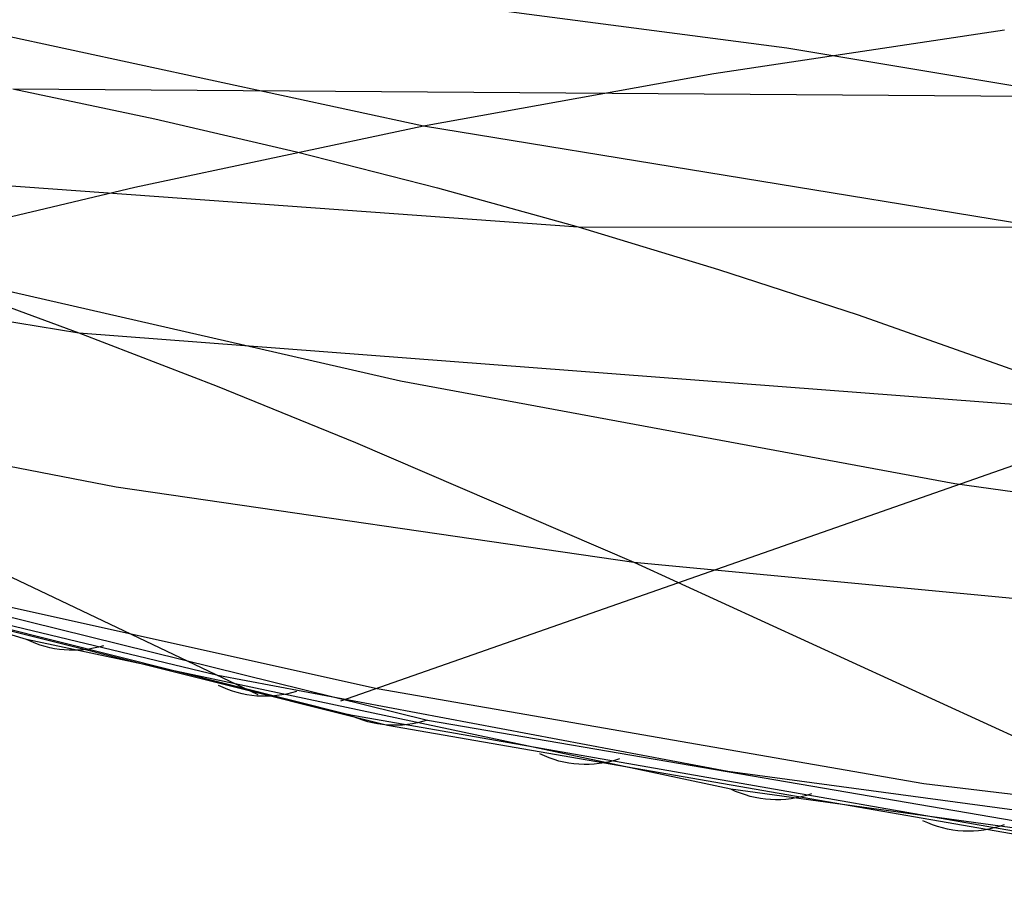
# Model space of a CAD drawing. Extents: x -3378 to 3007, y -425 to 173.
# Tile 143 of 256: x -1665 to -1585, y -21 to 50. Entities that reach past the tile are written whole.
import ezdxf

# ---------------------------------------------------------------- set-up
doc = ezdxf.new("R2010")
doc.units = 0
doc.layers.add('PREDEFINITO', color=7, linetype='CONTINUOUS')

msp = doc.modelspace()

# ---------------------------------------------------------------- linework, layer by layer
at = {"layer": 'PREDEFINITO'}
for p, q in [((-1632.301, 41.498, 1559.869), (-1713.337, 58.999, 1384.539)), ((-1626.564, 51.05, 2511.617), (-1602.586, 47.909, 2502.136)), ((-1584.791, 49.363, 1540.744), (-1608.57, 45.784, 1550.276)), ((-1602.586, 47.909, 2502.136), (-1578.716, 43.932, 2492.788)), ((-1608.57, 45.784, 1550.276), (-1632.301, 41.498, 1559.869)), ((-1665.899, 44.544, 2289.64), (-1578.716, 43.932, 2492.788)), ((-1665.899, 44.544, 2289.64), (-1654.282, 42.11, 2284.651)), ((-1654.282, 42.11, 2284.651), (-1642.701, 39.42, 2279.673)), ((-1632.301, 41.498, 1559.869), (-1655.919, 36.503, 1569.731)), ((-1543.668, 27.031, 1755.612), (-1632.301, 41.498, 1559.869)), ((-1705.584, 39.488, 2065.648), (-1619.648, 33.266, 2269.753)), ((-1642.701, 39.42, 2279.673), (-1631.156, 36.473, 2274.708)), ((-1744.025, 38.212, 1842.249), (-1660.489, 24.62, 2045.296)), ((-1655.919, 36.503, 1569.731), (-1679.161, 30.971, 1579.979)), ((-1631.156, 36.473, 2274.708), (-1619.648, 33.266, 2269.753)), ((-1619.648, 33.266, 2269.753), (-1531.503, 33.208, 2474.069)), ((-1619.648, 33.266, 2269.753), (-1608.177, 29.802, 2264.809)), ((-1634.196, 20.667, 1677.792), (-1679.161, 30.971, 1579.979)), ((-1608.177, 29.802, 2264.809), (-1596.742, 26.093, 2259.876)), ((-1671.775, 28.742, 2050.229), (-1660.489, 24.62, 2045.296)), ((-1596.742, 26.093, 2259.876), (-1573.971, 18.006, 2250.043)), ((-1660.489, 24.62, 2045.296), (-1573.971, 18.006, 2250.043)), ((-1660.489, 24.62, 2045.296), (-1649.184, 20.247, 2040.489)), ((-1699.273, 20.183, 1822.987), (-1657.434, 12.022, 1924.947)), ((-1649.184, 20.247, 2040.489), (-1637.853, 15.648, 2035.81)), ((-1588.842, 12.279, 1777.548), (-1634.196, 20.667, 1677.792)), ((-1664.759, -0.44, 1762.158), (-1732.024, 19.396, 1605.482)), ((-1566.487, 19.909, 1766.245), (-1639.086, -5.502, 1804.234)), ((-1637.853, 15.648, 2035.81), (-1615.088, 5.881, 2026.831)), ((-1687.697, 14.946, 1819.001), (-1645.84, -4.943, 1806.18)), ((-1543.742, 5.994, 1877.892), (-1588.842, 12.279, 1777.548)), ((-1657.434, 12.022, 1924.947), (-1615.088, 5.881, 2026.831)), ((-1691.712, 6.785, 1699.414), (-1638.404, -6.584, 1823.478)), ((-1688.738, 5.923, 1698.031), (-1635.249, -7.448, 1822.044)), ((-1685.621, 6.198, 1696.727), (-1631.974, -7.044, 1820.675)), ((-1685.621, 6.198, 1696.727), (-1631.974, -7.044, 1820.675)), ((-1615.088, 5.881, 2026.831), (-1572.178, 1.772, 2128.718)), ((-1615.088, 5.881, 2026.831), (-1559.711, -19.513, 2006.464)), ((-1684.693, 5.185, 1720.338), (-1649.117, -3.359, 1807.179)), ((-1636.103, -4.484, 1802.705), (-1673.608, 3.826, 1719.987)), ((-1607.16, -12.687, 1896.152), (-1664.759, -0.44, 1762.158)), ((-1649.117, -3.359, 1807.179), (-1607.423, -11.221, 1907.994)), ((-1591.37, -12.245, 1902.298), (-1636.103, -4.484, 1802.705)), ((-1638.404, -6.584, 1823.478), (-1575.726, -17.536, 1969.242)), ((-1631.974, -7.044, 1820.675), (-1569.019, -17.828, 1966.346)), ((-1631.974, -7.044, 1820.675), (-1569.019, -17.828, 1966.346)), ((-1635.249, -7.448, 1822.044), (-1572.412, -18.372, 1967.772)), ((-1607.423, -11.221, 1907.994), (-1565.375, -16.873, 2008.536)), ((-1549.253, -20.626, 2030.764), (-1607.16, -12.687, 1896.152)), ((-1547.114, -17.639, 2001.926), (-1591.37, -12.245, 1902.298))]:
    msp.add_line(p, q, dxfattribs=at)
at = {"layer": 'PREDEFINITO', "extrusion": (-0.392618, 0.098232, -0.914441)}
msp.add_arc((394.696, 2187.871, -957.818), 10, 331.41746, 11.61449, dxfattribs=at)
at = {"layer": 'PREDEFINITO', "extrusion": (-0.392909, 0.090206, -0.915142)}
msp.add_arc((363.341, 2192.93, -998.506), 10, 331.76362, 12.55027, dxfattribs=at)
at = {"layer": 'PREDEFINITO', "extrusion": (-0.393079, 0.084727, -0.915593)}
msp.add_arc((341.925, 2196.115, -1026.098), 10, 332.0243, 13.18007, dxfattribs=at)
at = {"layer": 'PREDEFINITO', "extrusion": (-0.393313, 0.076684, -0.916201)}
msp.add_arc((310.463, 2200.428, -1066.441), 10, 332.43854, 14.09389, dxfattribs=at)
at = {"layer": 'PREDEFINITO', "extrusion": (-0.393531, 0.068619, -0.916747)}
msp.add_arc((278.909, 2204.327, -1106.695), 10, 332.88954, 14.99782, dxfattribs=at)
at = {"layer": 'PREDEFINITO', "extrusion": (-0.393734, 0.060529, -0.917229)}
msp.add_arc((247.289, 2207.813, -1147.014), 10, 333.37403, 15.89134, dxfattribs=at)

doc.saveas('drawing.dxf')
